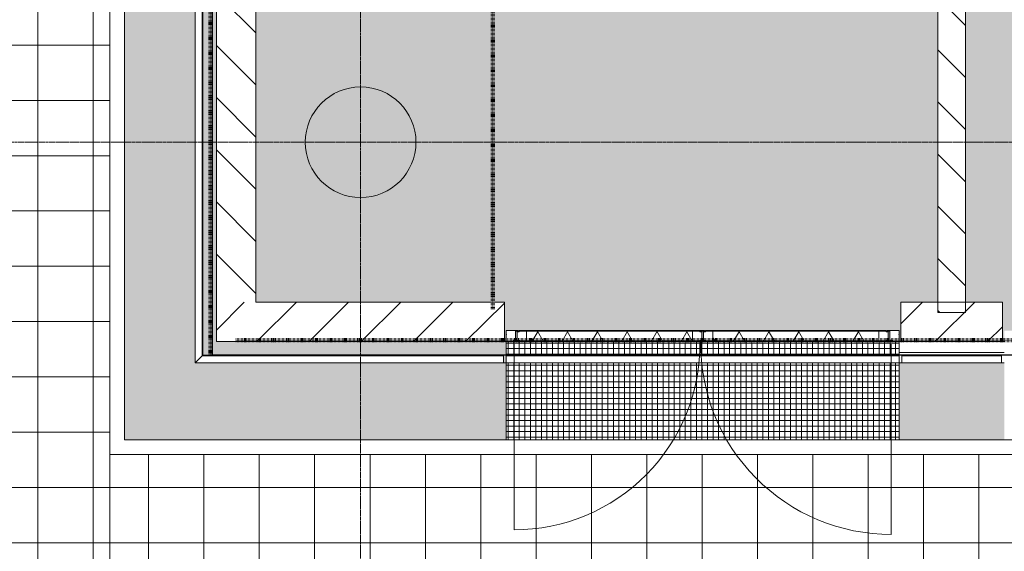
# Model space of a CAD drawing. Header units: millimetres. Extents: x -281 to 145437, y -16481 to 78869.
# Tile 10 of 256: x 8152 to 13489, y 7780 to 10665. Entities that reach past the tile are written whole.
import ezdxf

# ---------------------------------------------------------------- set-up
doc = ezdxf.new("R2010")
doc.units = ezdxf.units.MM
doc.linetypes.add('ARC FS 060 minutes', pattern=[7.2, 2.4, -1.6, 0, -1.6, 0, -1.6])
doc.linetypes.add('Grid Line', pattern=[12, 6, -2, 2, -2])
for name, color, linetype, lineweight in [('A--A23__Vloeren', 8, 'Continuous', 5), ('A--A2__Ruwbouw', 8, 'Continuous', 5), ('A--L$01A__Algemeen', 7, 'Continuous', 5), ('A--L$07A__Stramien', 1, 'Continuous', 5), ('A--L21__Buitenwanden', 3, 'Continuous', 5), ('A--L22__Binnenwanden', 2, 'Continuous', 5), ('A--L23__Vloeren', 3, 'Continuous', 5), ('A--L28__Hoofddraagconstructies', 3, 'Continuous', 9), ('A--L3__Afbouw', 2, 'Continuous', 5), ('Surface Pattern', 7, 'Continuous', 5), ('Toposolid', 7, 'Continuous', 5)]:
    doc.layers.add(name, color=color, linetype=linetype, lineweight=lineweight)
pattern_1 = [(0, (16950.68, 10527.02), (0, 300), []), (90, (16950.68, 10527.02), (-300, 2e-14), [])]
pattern_2 = [(60, (-11349, -8948), (-121.2436, 70), []), (120, (-11349, -8948), (-121.2436, -70), [])]
pattern_3 = [(225, (12359, 8948), (1060.66, -1060.66), []), (225, (11399, 8948), (1060.66, -1060.66), []), (225, (11369, 8948), (1060.66, -1060.66), []), (225, (11339, 8948), (1060.66, -1060.66), []), (225, (11309, 8948), (1060.66, -1060.66), []), (225, (11279, 8948), (1060.66, -1060.66), []), (225, (11249, 8948), (1060.66, -1060.66), []), (225, (11219, 8948), (1060.66, -1060.66), [])]

# ---------------------------------------------------------------- blocks, each defined once
blk = doc.blocks.new('TBR-B-BWK-C-BES-ARC-R25_rvt-1-L_80_ 11')
at = {"layer": 'A--L28__Hoofddraagconstructies', "lineweight": 5}
for color, points in [(10, [(10774, 8804), (10789, 8804), (10789, 8918), (9218, 8918), (9218, 11350), (9145, 11350), (9145, 8845), (10774, 8844), (10774, 8805.5)]), (21, [(10000, 9700), (10058.5, 9705.8), (10114.8, 9722.8), (10166.7, 9750.6), (10212.1, 9787.9), (10249.4, 9833.3), (10277.2, 9885.2), (10294.2, 9941.5), (10300, 10000), (10294.2, 10058.5), (10277.2, 10114.8), (10249.4, 10166.7), (10212.1, 10212.1), (10166.7, 10249.4), (10114.8, 10277.2), (10058.5, 10294.2), (10000, 10300), (9941.5, 10294.2), (9885.2, 10277.2), (9828.9, 10245.8), (9787.9, 10212.1), (9750.6, 10166.7), (9722.8, 10114.8), (9705.8, 10058.5), (9700, 10000), (9705.8, 9941.5), (9722.8, 9885.2), (9750.6, 9833.3), (9787.9, 9787.9), (9833.3, 9750.6), (9885.2, 9722.8), (9941.5, 9705.8)])]:
    blk.add_hatch(color=color, dxfattribs=at).paths.add_polyline_path(points)
at = {"layer": 'A--L28__Hoofddraagconstructies', "color": 231, "lineweight": 18}
for start, end in [(0, 180), (180, 360)]:
    blk.add_arc((10000, 10000), 300, start, end, dxfattribs=at)
blk = doc.blocks.new('TBR-B-BWK-C-NIE-ARC-R25_rvt-1-L_80_ 11')
at = {"layer": 'A--L22__Binnenwanden', "color": 130, "lineweight": 13}
blk.add_line((13489, 8860), (12919, 8860), dxfattribs=at)
blk = doc.blocks.new('65_GM_LIB_fire separation vertical_gen_arc - 060 minutes-2438136-L_80_ 11')
at = {"layer": 'A--L$01A__Algemeen', "linetype": 'ARC FS 060 minutes', "lineweight": 100}
blk.add_line((0, 0), (22900, 0), dxfattribs=at)
blk = doc.blocks.new('65_GM_LIB_fire separation vertical_gen_arc - 060 minutes-2437920-L_80_ 11')
at = {"layer": 'A--L$01A__Algemeen', "linetype": 'ARC FS 060 minutes', "lineweight": 100}
blk.add_line((0, 0), (3367.5, 0), dxfattribs=at)
blk = doc.blocks.new('TBR-B-INS-BR-ARC-R25_rvt-1-L_80_ 11')
at = {"layer": 'A--L$01A__Algemeen', "color": 124, "linetype": 'ARC FS 060 minutes', "lineweight": 100, "rotation": 89.9999999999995}
for p in [(10717, 9095), (9186.5, 8839.4)]:
    blk.add_blockref('65_GM_LIB_fire separation vertical_gen_arc - 060 minutes-2437920-L_80_ 11', p, dxfattribs=at)
at = {"layer": 'A--L$01A__Algemeen', "color": 124, "linetype": 'ARC FS 060 minutes', "lineweight": 100}
blk.add_blockref('65_GM_LIB_fire separation vertical_gen_arc - 060 minutes-2438136-L_80_ 11', (9323, 8927), dxfattribs=at)
blk = doc.blocks.new('NLRS_30_DO_WB_deur dubbel draai-SH_gen_cpz1 - 31_31_03_deur dubbel gesloten_gen_profielstaal_2130x2500-64351353-L_80_ 11')
at = {"layer": 'A--L3__Afbouw'}
for p, q in [((-1065, -47), (-1000, -47)), ((-1065, -49.7), (-1065, -47)), ((-1064, -49.7), (-1065, -49.7)), ((-1065, -50.5), (-1064, -50.5)), ((-1065, -66.5), (-1065, -50.5)), ((-1064, -50.5), (-1064, -49.7)), ((-1015, -50.5), (-1015, -99.5)), ((-1001, -50.5), (-1015, -50.5)), ((-1001, -49.7), (-1001, -50.5)), ((-1000, -49.7), (-1001, -49.7)), ((-1000, -47), (-1000, -49.7)), ((1000, -47), (1065, -47)), ((1000, -49.7), (1000, -47)), ((1001, -49.7), (1000, -49.7)), ((1001, -50.5), (1001, -49.7)), ((1015, -50.5), (1001, -50.5)), ((1015, -99.5), (1015, -50.5)), ((1064, -49.7), (1064, -50.5)), ((1065, -49.7), (1064, -49.7)), ((1064, -50.5), (1065, -50.5)), ((1065, -47), (1065, -49.7)), ((1065, -50.5), (1065, -66.5)), ((-1064, -66.5), (-1065, -66.5)), ((-1065, -67.3), (-1064, -67.3)), ((-1065, -107), (-1065, -67.3)), ((-1064, -67.3), (-1064, -66.5)), ((-1026, -99.5), (-1026, -100.3)), ((-1015, -99.5), (-1026, -99.5)), ((-1026, -100.3), (-1025, -100.3)), ((-1025, -100.3), (-1025, -107)), ((1026, -99.5), (1015, -99.5)), ((1025, -100.3), (1026, -100.3)), ((1025, -107), (1025, -100.3)), ((1026, -100.3), (1026, -99.5)), ((1064, -66.5), (1064, -67.3)), ((1065, -66.5), (1064, -66.5)), ((1064, -67.3), (1065, -67.3)), ((1065, -67.3), (1065, -107)), ((-1025, -107), (-1065, -107)), ((1065, -107), (1025, -107))]:
    blk.add_line(p, q, dxfattribs=at)
blk = doc.blocks.new('NLRS_30_DO_UN_paneel dubbel-SH_gen_cpz - 31_31_01_paneel_gen-63342578-L_80_ 11')
at = {"layer": 'A--L3__Afbouw'}
h = blk.add_hatch(dxfattribs=at)
h.set_pattern_fill('FP_298', color=256, style=0, pattern_type=2)
h.set_pattern_definition(pattern_2)
h.paths.add_polyline_path([(450, -27), (490, -27), (489, -23), (500, -23), (500, 23), (489, 23.8), (490, 27), (450, 27), (451, 23), (450, 23), (451, -23.8)])
h.paths.add_polyline_path([(-450, -27), (-451, -23), (-450, -23), (-450, 27), (-490, 27), (-489, 23), (-500, 23), (-500, -23), (-489, -23.8), (-490, -27)])
h = blk.add_hatch(dxfattribs=at)
h.set_pattern_fill('FP_298', color=256, style=0, pattern_type=2)
h.set_pattern_definition(pattern_2)
h.paths.add_polyline_path([(515, 27), (515, 30), (-490, 30), (-490, 27), (396.3, 27)])
h = blk.add_hatch(dxfattribs=at)
h.set_pattern_fill('FP_298', color=256, style=0, pattern_type=2)
h.set_pattern_definition(pattern_2)
h.paths.add_polyline_path([(450, -27), (450, 27), (-450, 27), (-450, -27), (396.3, -27)])
h = blk.add_hatch(dxfattribs=at)
h.set_pattern_fill('FP_299', color=256, style=0, pattern_type=2)
h.set_pattern_definition([(45, (-11349, -8948), (-1060.66, 1060.66), []), (45, (-10389, -8948), (-1060.66, 1060.66), []), (45, (-10359, -8948), (-1060.66, 1060.66), []), (45, (-10329, -8948), (-1060.66, 1060.66), []), (45, (-10299, -8948), (-1060.66, 1060.66), []), (45, (-10269, -8948), (-1060.66, 1060.66), []), (45, (-10239, -8948), (-1060.66, 1060.66), []), (45, (-10209, -8948), (-1060.66, 1060.66), [])])
h.paths.add_polyline_path([(-515, -30), (490, -30), (490, -27), (-515, -27)])
for p, q in [((-500, 23), (-489, 23)), ((-500, -23), (-500, 23)), ((-490, 27), (-490, 30)), ((-490, 30), (515, 30)), ((-490, 27), (-450, 27)), ((-490, 23.8), (-490, 27)), ((-490, 23.8), (-490, 27)), ((515, 27), (-490, 27)), ((-489, 23.8), (-490, 23.8)), ((-490, 23.8), (-489, 23.8)), ((-489, 23), (-489, 23.8)), ((-451, 23.8), (-451, 23)), ((-450, 23.8), (-451, 23.8)), ((-451, 23), (-450, 23)), ((-450, 27), (-450, 23.8)), ((-450, 27), (450, 27)), ((-450, -27), (-450, 27)), ((-450, 23), (-450, -23)), ((450, 27), (490, 27)), ((450, 23.8), (450, 27)), ((450, 27), (450, -27)), ((451, 23.8), (450, 23.8)), ((450, 23), (451, 23)), ((450, -23), (450, 23)), ((451, 23), (451, 23.8)), ((489, 23.8), (489, 23)), ((490, 23.8), (489, 23.8)), ((489, 23.8), (490, 23.8)), ((489, 23), (500, 23)), ((490, 27), (490, 23.8)), ((490, 23.8), (490, 27)), ((500, 23), (500, -23)), ((515, 30), (515, 27)), ((-515, -27), (490, -27)), ((-515, -30), (-515, -27)), ((490, -30), (-515, -30)), ((-489, -23), (-500, -23)), ((-490, -23.8), (-489, -23.8)), ((-490, -27), (-490, -23.8)), ((-490, -27), (-490, -23.8)), ((-489, -23.8), (-490, -23.8)), ((-450, -27), (-490, -27)), ((-489, -23.8), (-489, -23)), ((-451, -23), (-451, -23.8)), ((-450, -23), (-451, -23)), ((-451, -23.8), (-450, -23.8)), ((-450, -23.8), (-450, -27)), ((450, -27), (-450, -27)), ((451, -23), (450, -23)), ((450, -23.8), (451, -23.8)), ((450, -27), (450, -23.8)), ((490, -27), (450, -27)), ((451, -23.8), (451, -23)), ((489, -23), (489, -23.8)), ((500, -23), (489, -23)), ((489, -23.8), (490, -23.8)), ((490, -23.8), (489, -23.8)), ((490, -23.8), (490, -27)), ((490, -27), (490, -23.8)), ((490, -27), (490, -30))]:
    blk.add_line(p, q, dxfattribs=at)
blk = doc.blocks.new('NLRS_30_DO_UN_paneel dubbel-SH_gen_cpz - 31_31_01_paneel_gen-63342588-L_80_ 11')
at = {"layer": 'A--L3__Afbouw'}
h = blk.add_hatch(dxfattribs=at)
h.set_pattern_fill('FP_301', color=256, style=0, pattern_type=2)
h.set_pattern_definition(pattern_3)
h.paths.add_polyline_path([(-464.3, 30), (-515, 30), (-515, 27), (515, 27), (515, 30), (-344.6, 30)])
h = blk.add_hatch(dxfattribs=at)
h.set_pattern_fill('FP_300', color=256, style=0, pattern_type=2)
h.set_pattern_definition([(240, (12359, 8948), (121.2436, -70), []), (300, (12359, 8948), (121.2436, 70), [])])
h.paths.add_polyline_path([(-450, 27), (-450, -27), (450, -27), (450, 27), (-344.6, 27)])
h = blk.add_hatch(dxfattribs=at)
h.set_pattern_fill('FP_301', color=256, style=0, pattern_type=2)
h.set_pattern_definition(pattern_3)
h.paths.add_polyline_path([(-344.6, -27), (-490, -27), (-490, -30), (490, -30), (490, -27), (134.5, -27)])
for p, q in [((515, 30), (-515, 30)), ((-515, 30), (-515, 27)), ((-515, 27), (515, 27)), ((-489, 23), (-500, 23)), ((-500, 23), (-500, -23)), ((-450, 27), (-490, 27)), ((-490, 27), (-490, 23.8)), ((-490, 27), (-490, 23.8)), ((-490, 23.8), (-489, 23.8)), ((-489, 23.8), (-490, 23.8)), ((-489, 23.8), (-489, 23)), ((-451, 23), (-451, 23.8)), ((-451, 23.8), (-450, 23.8)), ((-450, 23), (-451, 23)), ((-450, 23.8), (-450, 27)), ((450, 27), (-450, 27)), ((-450, 27), (-450, -27)), ((-450, -23), (-450, 23)), ((490, 27), (450, 27)), ((450, 27), (450, 23.8)), ((450, -27), (450, 27)), ((450, 23.8), (451, 23.8)), ((451, 23), (450, 23)), ((450, 23), (450, -23)), ((451, 23.8), (451, 23)), ((489, 23), (489, 23.8)), ((489, 23.8), (490, 23.8)), ((490, 23.8), (489, 23.8)), ((500, 23), (489, 23)), ((490, 23.8), (490, 27)), ((490, 27), (490, 23.8)), ((500, -23), (500, 23)), ((515, 27), (515, 30)), ((-500, -23), (-489, -23)), ((-489, -23.8), (-490, -23.8)), ((-490, -23.8), (-490, -27)), ((-490, -23.8), (-490, -27)), ((-490, -23.8), (-489, -23.8)), ((-490, -27), (-450, -27)), ((490, -27), (-490, -27)), ((-490, -27), (-490, -30)), ((-490, -30), (490, -30)), ((-489, -23), (-489, -23.8)), ((-451, -23.8), (-451, -23)), ((-451, -23), (-450, -23)), ((-450, -23.8), (-451, -23.8)), ((-450, -27), (-450, -23.8)), ((-450, -27), (450, -27)), ((450, -23), (451, -23)), ((451, -23.8), (450, -23.8)), ((450, -23.8), (450, -27)), ((450, -27), (490, -27)), ((451, -23), (451, -23.8)), ((489, -23.8), (489, -23)), ((489, -23), (500, -23)), ((490, -23.8), (489, -23.8)), ((489, -23.8), (490, -23.8)), ((490, -27), (490, -23.8)), ((490, -23.8), (490, -27)), ((490, -30), (490, -27))]:
    blk.add_line(p, q, dxfattribs=at)
blk = doc.blocks.new('NLRS_30_DO_UN_clearance zone-SH_gen_cpz - NLRS_30_DO_UN_clearance zone-SH_gen_cpz-63342595-L_80_ 11')
at = {"layer": 'A--L3__Afbouw'}
blk.add_line((-517.5, 1076.1), (-517.5, 43.5), dxfattribs=at)
blk.add_arc((-517.5, 43.5), 1032.6, 359.2509, 90, dxfattribs=at)
blk = doc.blocks.new('NLRS_30_DO_UN_clearance zone-SH_gen_cpz - NLRS_30_DO_UN_clearance zone-SH_gen_cpz-63342587-L_80_ 11')
at = {"layer": 'A--L3__Afbouw'}
blk.add_line((-505, -1051.1), (-505, -43.5), dxfattribs=at)
blk.add_arc((-505, -43.5), 1007.6, 270, 0.7677, dxfattribs=at)

msp = doc.modelspace()

# ---------------------------------------------------------------- hatches: boundary and pattern name
at = {"layer": 'A--A23__Vloeren'}
h = msp.add_hatch(color=10, dxfattribs=at)
h.paths.add_polyline_path([(10829, 8918), (10834, 8918), (10834, 8921), (10859, 8921), (10860, 8925), (10849, 8925.5), (10849, 8971), (10860, 8971.8), (10859, 8978), (11864, 8978), (11864, 8975), (11839, 8975), (11838, 8971), (11849, 8971), (11849, 8925), (11838, 8924.2), (11839, 8918), (11844, 8918), (11844, 8921), (11869, 8921), (11870, 8925), (11859, 8925), (11859, 8971), (11870, 8971.8), (11869, 8978), (12849, 8978), (12849, 8971), (12859, 8971), (12858.7, 8925), (12848, 8924.2), (12849, 8921), (12874, 8921), (12874, 8918), (12879, 8918), (12879, 8925.5), (12869, 8925.5), (12869, 8974.5), (12855, 8975.3), (12854, 8978), (12919, 8978), (12918, 8974.5), (12919, 8974.5), (12919, 8918), (12929, 8918), (12929, 9132), (13129, 9132), (13129, 12191), (9432, 12191), (9432, 9132), (10779, 9132), (10779, 8918), (10789, 8918), (10790, 8978), (10854, 8978), (10853, 8974.5), (10839, 8974.5), (10839, 8925.5), (10829, 8924.7)])
h.paths.add_polyline_path([(13489, 8918), (13490, 8978), (13554, 8978), (13553, 8974.5), (13539, 8974.5), (13539, 8925.5), (13529, 8924.7), (13529, 8918), (13534, 8918), (13534, 8921), (13559, 8921), (13560, 8925), (13549, 8925), (13549, 8971), (13560, 8971.8), (13559, 8978), (14699, 8978), (14699, 8971), (14709, 8971), (14709, 8925), (14719, 8924.2), (14720, 8921), (14724, 8921), (14724, 8918), (14729, 8918), (14730, 8925.5), (14719, 8925.5), (14719, 8974.5), (14705, 8975.3), (14704, 8978), (14769, 8978), (14768, 8974.5), (14769, 8974.5), (14769, 8918), (14779, 8918), (14779, 9132), (15729, 9132), (15729, 12191), (13279, 12191), (13279, 9132), (13479, 9132), (13479, 8918)])
h.paths.add_polyline_path([(13598, 8971.8), (13599, 8971.8), (13599, 8975)])
h.paths.add_polyline_path([(14659, 8971.8), (14660, 8971.8), (14659, 8975)])
h.paths.add_polyline_path([(10898, 8971.8), (10899, 8971.8), (10899, 8975)])
h.paths.add_polyline_path([(11908, 8971.8), (11909, 8971.8), (11909, 8975)])
h.paths.add_polyline_path([(20848.5, 8987), (20962, 8987), (20962, 9200), (22115, 9200), (22115, 15810), (21390, 15810), (21390, 15910), (18110, 15910), (18110, 14610), (17985, 14610), (17985, 15810), (17860, 15810), (17860, 15873.5), (17500, 15873.5), (17500, 15998.5), (17860, 15998.5), (17860, 18648.6), (17960, 18648.6), (17960, 18560), (18110, 18560), (18110, 19660), (17860, 19660), (17860, 22125), (18452.5, 22125), (18452.5, 30275), (17860, 30275), (17860, 30337.5), (10999, 30337.5), (10999, 20048.5), (15549, 20048.5), (15549, 15998.5), (16900, 15998.5), (16900, 15873.5), (10999, 15873.5), (10999, 12541), (17985, 12541), (17985, 13540), (18110, 13540), (18110, 12416), (16079, 12416), (16079, 9200), (19072, 9200), (19072, 8987), (20369.4, 8987)])
h.paths.add_polyline_path([(28514.3, 8987), (29133, 8987), (29133, 9132), (32159, 9132), (32159, 18137.5), (24662.5, 18137.5), (24662.5, 16425.6), (24662.5, 16425.5), (24717.7, 16386.1), (24767, 16339.6), (24809.6, 16286.8), (24844.6, 16228.7), (24871.5, 16166.4), (24889.7, 16101.1), (24898.8, 16033.9), (24898.8, 15966.1), (24889.7, 15898.9), (24871.4, 15833.3), (24844.6, 15771.3), (24809.6, 15713.2), (24767, 15660.4), (24717.7, 15613.9), (24662.5, 15574.4), (24662.5, 14610), (24400, 14610), (24400, 14600), (24437.5, 14599), (24437.5, 14567), (24400, 14567), (24400, 14564.5), (24437.5, 14563.5), (24437.5, 13585.5), (24400, 13585.5), (24400, 13583), (24437.5, 13582), (24437.5, 13550), (24400, 13550), (24400, 13540), (24662.5, 13540), (24662.5, 10425.6), (24662.5, 10425.5), (24721.4, 10383), (24773.5, 10332.4), (24817.7, 10274.7), (24853.2, 10211.3), (24879, 10143.4), (24895, 10068.7), (24900, 10000), (24894.7, 9927.5), (24879, 9856.6), (24852.7, 9787.9), (24817.7, 9725.3), (24773.5, 9667.6), (24721.4, 9617), (24662.5, 9574.4), (24662.5, 9200), (24675, 9200), (24675, 9132), (27243, 9132), (27243, 8987), (28035.2, 8987)])
h.paths.add_polyline_path([(14739.8, 9309.5), (14611.5, 9309.5), (14611.5, 10244.5), (15546.5, 10244.5), (15546.5, 9309.5), (14859.6, 9309.5)])
h.paths.add_polyline_path([(31600, 9700), (31541.5, 9705.8), (31485.2, 9722.8), (31433.3, 9750.6), (31387.9, 9787.9), (31350.6, 9833.3), (31322.8, 9885.2), (31305.8, 9941.5), (31300, 10000), (31305.8, 10058.5), (31322.8, 10114.8), (31350.6, 10166.7), (31389, 10213.1), (31433.3, 10249.4), (31485.2, 10277.2), (31541.5, 10294.2), (31600, 10300), (31658.5, 10294.2), (31714.8, 10277.2), (31766.7, 10249.4), (31812.1, 10212.1), (31849.4, 10166.7), (31877.2, 10114.8), (31894.2, 10058.5), (31900, 10000), (31894.2, 9941.5), (31877.2, 9885.2), (31849.4, 9833.3), (31812.1, 9787.9), (31766.7, 9750.6), (31714.8, 9722.8), (31658.5, 9705.8)])
h.paths.add_polyline_path([(24400, 9700), (24462.5, 9700), (24462.5, 9706.6), (24458.5, 9705.8), (24437.5, 9703.7)])
h.paths.add_polyline_path([(17200, 9700), (17141.5, 9705.8), (17085.2, 9722.8), (17033.3, 9750.6), (16987.9, 9787.9), (16950.6, 9833.3), (16922.8, 9885.2), (16905.8, 9941.5), (16900, 10000), (16905.8, 10058.5), (16922.8, 10114.8), (16950.6, 10166.7), (16987.9, 10212.1), (17033.3, 10249.4), (17085.2, 10277.2), (17141.5, 10294.2), (17200, 10300), (17258.5, 10294.2), (17314.8, 10277.2), (17366.7, 10249.4), (17412.1, 10212.1), (17449.4, 10166.7), (17477.2, 10114.8), (17494.7, 10053.7), (17500, 10000), (17494.2, 9941.5), (17477.2, 9885.2), (17449.4, 9833.3), (17412.1, 9787.9), (17366.7, 9750.6), (17314.8, 9722.8), (17258.5, 9705.8)])
h.paths.add_polyline_path([(10000, 9700), (9941.5, 9705.8), (9885.2, 9722.8), (9828.9, 9754.2), (9787.9, 9787.9), (9750.6, 9833.3), (9722.8, 9885.2), (9705.8, 9941.5), (9700, 10000), (9705.8, 10058.5), (9722.8, 10114.8), (9750.6, 10166.7), (9787.9, 10212.1), (9833.3, 10249.4), (9885.2, 10277.2), (9941.5, 10294.2), (10000, 10300), (10058.5, 10294.2), (10114.8, 10277.2), (10166.7, 10249.4), (10212.1, 10212.1), (10249.4, 10166.7), (10277.2, 10114.8), (10294.2, 10058.5), (10300, 10000), (10294.2, 9941.5), (10277.2, 9885.2), (10249.4, 9833.3), (10212.1, 9787.9), (10166.7, 9750.6), (10114.8, 9722.8), (10058.5, 9705.8)])
h.paths.add_polyline_path([(24578.3, 9760.1), (24598.5, 9775.1), (24598.5, 9776.7), (24596.6, 9775.1)])
h.paths.add_polyline_path([(24620.8, 9798.4), (24633.9, 9812.2), (24642.2, 9824.5), (24632.1, 9812.2)])
h.paths.add_polyline_path([(24654.6, 9843), (24662.5, 9854.8), (24669.7, 9871.2), (24660.9, 9854.8)])
h.paths.add_polyline_path([(24680.3, 9895.4), (24684.9, 9906), (24684.9, 9910.7), (24681.4, 9899.2)])
h.paths.add_polyline_path([(24695.1, 9950.7), (24697.4, 9960.5), (24697.4, 9973.5), (24696.1, 9960.5)])
h.paths.add_polyline_path([(24699.2, 10007.9), (24699.6, 10016.3), (24698.4, 10016.3)])
h.paths.add_polyline_path([(24692.3, 10064.8), (24691, 10072.5), (24691.3, 10068.1)])
h.paths.add_polyline_path([(24674.8, 10119.3), (24673, 10124.5), (24673, 10122.7)])
h.paths.add_polyline_path([(24647.1, 10169.5), (24645.1, 10172.9), (24645.1, 10171.9)])
h.paths.add_polyline_path([(24610.4, 10213.6), (24608.8, 10215.4), (24608.8, 10214.9)])
h.paths.add_polyline_path([(24565.9, 10249.9), (24565.2, 10250.4), (24565.2, 10250.2)])
h.paths.add_polyline_path([(24503.3, 10280.7), (24462.5, 10294.2), (24462.5, 10300), (24400, 10300), (24462.5, 10293)])
h.paths.add_polyline_path([(10517.5, 11332.5), (9782.5, 11332.5), (9782.5, 12067.5), (10517.5, 12067.5), (10517.5, 11391.4)])
h.paths.add_polyline_path([(18097.5, 13550), (18010, 13551), (18010, 13600), (18068, 13599), (18068.8, 13583), (18110, 13582), (18110, 13550)])
h.paths.add_polyline_path([(18097.5, 13585.5), (18070, 13586.5), (18070, 14564.5), (18110, 14563.5), (18110, 13585.5)])
h.paths.add_polyline_path([(18025, 14550), (18024.2, 14550), (18010, 14551), (18010, 14600), (18110, 14599), (18110, 14567), (18068, 14567), (18068, 14550), (18027.2, 14550)])
h.paths.add_polyline_path([(24458.5, 15700), (24462.5, 15700), (24462.5, 15706.6), (24458.5, 15705.8), (24400, 15700), (24450, 15700)])
h.paths.add_polyline_path([(31600, 15700), (31541.5, 15705.8), (31485.2, 15722.8), (31431.1, 15752.4), (31387.9, 15787.9), (31350.6, 15833.3), (31322.8, 15885.2), (31305.8, 15941.5), (31300, 16000), (31305.8, 16058.5), (31322.8, 16114.8), (31350.6, 16166.7), (31389, 16213.1), (31433.3, 16249.4), (31485.2, 16277.2), (31541.5, 16294.2), (31600, 16300), (31658.5, 16294.2), (31714.8, 16277.2), (31766.7, 16249.4), (31812.1, 16212.1), (31849.4, 16166.7), (31877.2, 16114.8), (31894.2, 16058.5), (31900, 16000), (31894.2, 15941.5), (31877.2, 15885.2), (31849.4, 15833.3), (31812.1, 15787.9), (31766.7, 15750.6), (31714.8, 15722.8), (31658.5, 15705.8)])
h.paths.add_polyline_path([(17200, 15700), (17141.5, 15705.8), (17085.2, 15722.8), (17031.1, 15752.4), (16987.9, 15787.9), (16950.6, 15833.3), (16922.8, 15885.2), (16905.8, 15941.5), (16900, 16000), (16905.8, 16058.5), (16922.8, 16114.8), (16950.6, 16166.7), (16987.9, 16212.1), (17033.3, 16249.4), (17085.2, 16277.2), (17141.5, 16294.2), (17200, 16300), (17258.5, 16294.2), (17314.8, 16277.2), (17366.7, 16249.4), (17412.1, 16212.1), (17449.4, 16166.7), (17477.2, 16114.8), (17494.7, 16053.7), (17499.8, 15998.5), (17494.2, 15941.5), (17477.2, 15885.2), (17449.4, 15833.3), (17412.1, 15787.9), (17366.7, 15750.6), (17314.8, 15722.8), (17258.5, 15705.8)])
h.paths.add_polyline_path([(24516.3, 15723.7), (24518, 15724.2), (24517.3, 15724.2)])
h.paths.add_polyline_path([(24567.8, 15751.5), (24569.3, 15752.4), (24568.6, 15752.2)])
h.paths.add_polyline_path([(24612.9, 15788.8), (24613.8, 15789.5), (24613.5, 15789.5)])
h.paths.add_polyline_path([(24649.9, 15834.1), (24650.4, 15834.8), (24650.2, 15834.8)])
h.paths.add_polyline_path([(24677.3, 15885.7), (24677.6, 15886.3), (24677.5, 15886.3)])
h.paths.add_polyline_path([(24694.3, 15941.8), (24694.3, 15942), (24694.3, 15942)])
h.paths.add_polyline_path([(10999, 15998.5), (15459, 15998.5), (15459, 16008.5), (15469, 16008.5), (15469, 19968.5), (11009, 19968.5), (11009, 19958.5), (10999, 19958.5), (10999, 16069.5)])
h.paths.add_polyline_path([(24490.6, 16284.5), (24462.5, 16294.2), (24462.5, 16300), (24400, 16300), (24462.5, 16293)])
h.paths.add_polyline_path([(17947.5, 18658.6), (17860, 18659.6), (17860, 18691.6), (17902, 18691.6), (17902, 18708.6), (17960, 18707.6), (17960, 18658.6)])
h.paths.add_polyline_path([(17874.2, 18694.1), (17860, 18695.1), (17860, 19623.1), (17900, 19622.1), (17900, 18694.1), (17874.2, 18695.1)])
h.paths.add_polyline_path([(17960, 19608.6), (17902, 19609.6), (17901.2, 19625.6), (17860, 19626.6), (17860.3, 19658.6), (17960, 19657.6), (17960, 19609.6)])
h.paths.add_polyline_path([(17200, 21700), (17141.5, 21705.8), (17085.2, 21722.8), (17033.3, 21750.6), (16987.9, 21787.9), (16950.6, 21833.3), (16922.8, 21885.2), (16905.8, 21941.5), (16900, 22000), (16905.8, 22058.5), (16922.8, 22114.8), (16950.6, 22166.7), (16987.9, 22212.1), (17033.3, 22249.4), (17085.2, 22277.2), (17141.5, 22294.2), (17200, 22300), (17258.5, 22294.2), (17314.8, 22277.2), (17366.7, 22249.4), (17412.1, 22212.1), (17449.4, 22166.7), (17477.2, 22114.8), (17494.7, 22053.7), (17500, 22000), (17494.2, 21941.5), (17477.2, 21885.2), (17449.4, 21833.3), (17412.1, 21787.9), (17366.7, 21750.6), (17314.8, 21722.8), (17258.5, 21705.8)])
h.paths.add_polyline_path([(17200, 28900), (17141.5, 28905.8), (17085.2, 28922.8), (17033.3, 28950.6), (16987.9, 28987.9), (16950.6, 29033.3), (16922.8, 29085.2), (16905.8, 29141.5), (16900, 29200), (16905.8, 29258.5), (16922.8, 29314.8), (16950.6, 29366.7), (16987.9, 29412.1), (17033.3, 29449.4), (17085.2, 29477.2), (17141.5, 29494.2), (17200, 29500), (17258.5, 29494.2), (17314.8, 29477.2), (17366.7, 29449.4), (17412.1, 29412.1), (17449.4, 29366.7), (17477.2, 29314.8), (17494.7, 29253.7), (17500, 29200), (17494.2, 29141.5), (17477.2, 29085.2), (17449.4, 29033.3), (17412.1, 28987.9), (17366.7, 28950.6), (17314.8, 28922.8), (17258.5, 28905.8)])
h.paths.add_polyline_path([(21415, 56540), (21415, 56557), (20780, 56557), (20780, 56540), (21327.6, 56540)])
h = msp.add_hatch(dxfattribs=at)
h.set_pattern_fill('FP_345', color=256, style=0, pattern_type=2)
h.set_pattern_definition([(90, (20895.81, 10395.07), (-100, 6e-15), [8.382, -141.618]), (45, (20895.81, 10401.51), (199.9995, 149.99998), [8.382, -415.882]), (23.199, (20898.866, 10404.551), (399.999027, 150.002863), [8.382, -753.195]), (0, (20905.31, 10407.3), (0, -150), [8.382, -91.618]), (140.194, (20911.679, 10404.564), (-199.999141, 150.001311), [8.382, -1163.155]), (90, (20911.67, 10400.84), (-100, 6e-15), [8.382, -141.618]), (62.987, (20908.578, 10394.768), (300.003205, 599.9984875), [8.382, -2853.872]), (45, (20905.51, 10391.7), (199.9995, 149.99998), [8.382, -415.882]), (180, (20905.51, 10391.7), (-2e-14, -150), [8.382, -91.618]), (135, (20899.182, 10391.7), (-199.9995, 149.99998), [8.382, -415.882]), (90, (20917.82, 10413.55), (-100, 6e-15), [8.382, -141.618]), (27.35, (20917.833, 10416.708), (299.9998086, 150.0009777), [8.382, -3256.584]), (135, (20927.007, 10416.51), (-199.9995, 149.99998), [8.382, -415.882]), (90, (20927.01, 10413.2), (-100, 6e-15), [8.382, -141.618]), (45, (20924.32, 10410.51), (199.9995, 149.99998), [8.382, -415.882]), (180, (20924.32, 10410.51), (-2e-14, -150), [8.382, -91.618]), (135, (20920.86, 10410.51), (-199.9995, 149.99998), [8.382, -415.882]), (62.987, (20917.767, 10395.17), (300.003205, 599.9984875), [8.382, -2853.872]), (0, (20920.93, 10401.38), (0, -150), [8.382, -91.618]), (135, (20926.938, 10398.845), (-199.9995, 149.99998), [8.382, -415.882]), (90, (20926.94, 10395.38), (-100, 6e-15), [8.382, -141.618]), (45, (20923.886, 10392.327), (199.9995, 149.99998), [8.382, -415.882]), (180, (20923.89, 10392.33), (-2e-14, -150), [8.382, -91.618]), (135, (20920.61, 10392.327), (-199.9995, 149.99998), [8.382, -415.882]), (24.228, (20848.493, 10479.215), (699.998323, 300.002762), [8.382, -1088.204]), (0, (20855.31, 10482.3), (0, -150), [8.382, -91.618]), (140.194, (20861.679, 10479.564), (-199.999141, 150.001311), [8.382, -1163.155]), (90, (20861.67, 10475.84), (-100, 6e-15), [8.382, -141.618]), (62.987, (20858.578, 10469.768), (300.003205, 599.9984875), [8.382, -2853.872]), (45, (20855.51, 10466.7), (199.9995, 149.99998), [8.382, -415.882]), (174.644, (20855.512, 10466.711), (-99.9995726, 0.0003365), [8.382, -1598.634]), (90, (20867.82, 10488.55), (-100, 6e-15), [8.382, -141.618]), (27.35, (20867.833, 10491.708), (299.9998086, 150.0009777), [8.382, -3256.584]), (135, (20877.007, 10491.51), (-199.9995, 149.99998), [8.382, -415.882]), (90, (20877.01, 10488.2), (-100, 6e-15), [8.382, -141.618]), (45, (20874.32, 10485.51), (199.9995, 149.99998), [8.382, -415.882]), (180, (20874.32, 10485.51), (-2e-14, -150), [8.382, -91.618]), (135, (20870.86, 10485.51), (-199.9995, 149.99998), [8.382, -415.882]), (62.987, (20867.767, 10470.17), (300.003205, 599.9984875), [8.382, -2853.872]), (0, (20870.93, 10476.38), (0, -150), [8.382, -91.618]), (135, (20876.938, 10473.845), (-199.9995, 149.99998), [8.382, -415.882]), (90, (20876.94, 10470.38), (-100, 6e-15), [8.382, -141.618]), (45, (20873.886, 10467.327), (199.9995, 149.99998), [8.382, -415.882]), (180, (20873.89, 10467.33), (-2e-14, -150), [8.382, -91.618]), (135, (20870.61, 10467.327), (-199.9995, 149.99998), [8.382, -415.882]), (90, (20945.81, 10470.07), (-100, 6e-15), [8.382, -141.618]), (45, (20945.81, 10476.51), (199.9995, 149.99998), [8.382, -415.882]), (135, (20948.5, 10467.38), (-199.9995, 149.99998), [8.382, -415.882])])
h.paths.add_polyline_path([(8720, 8386), (10789, 8386), (10789, 8804), (9103, 8804), (9103, 12383), (8720, 12383), (8720, 8804)])
h.paths.add_polyline_path([(30909.9, 8386), (32977, 8386), (32977, 8813), (32473, 8813), (32473, 8804), (29123, 8803), (29123, 8386), (29951.7, 8386)])
h.paths.add_polyline_path([(14769, 8386), (19082, 8386), (19082, 8804), (14769, 8803), (14769, 8457.6)])
h.paths.add_polyline_path([(20953, 8386), (22472.8, 8386), (22472.8, 8804), (20953, 8803), (20953, 8457.6)])
h.paths.add_polyline_path([(27253, 8386), (27253, 8804), (23864.8, 8803), (23864.8, 8386), (27077, 8386)])
h.paths.add_polyline_path([(12919, 8386), (13489, 8386), (13489, 8804), (12919, 8803), (12919, 8457.6)])
h.paths.add_polyline_path([(32638, 8821), (32977, 8821), (32977, 8856), (32523, 8856), (32523, 8821)])
h.paths.add_polyline_path([(32473, 8821), (32510, 8821), (32510, 8856), (32473, 8856)])
h.paths.add_polyline_path([(32513, 8821), (32520, 8821), (32520, 8856), (32513, 8856)])
h = msp.add_hatch(dxfattribs=at)
h.set_pattern_fill('FP_238', color=256, style=0, pattern_type=2)
h.set_pattern_definition([(0, (0, 0), (0, 30), []), (90, (0, 0), (-30, 2e-15), [])])
h.paths.add_polyline_path([(11745.3, 8386), (12919, 8386), (12919, 8803), (10789, 8803), (10789, 8386)])
h.paths.add_polyline_path([(10789, 8845), (12919, 8845), (12918, 8918), (10789, 8918)])
at = {"layer": 'A--A2__Ruwbouw'}
h = msp.add_hatch(dxfattribs=at)
h.set_pattern_fill('FP_303', color=256, angle=45, style=0, pattern_type=2)
h.set_pattern_definition([(315, (9218, 10807.5), (141.421, 141.421), [])])
h.paths.add_polyline_path([(9349.8, 9132), (9432, 9132), (9432, 12483), (9218, 12483), (9218, 9132)])
h = msp.add_hatch(dxfattribs=at)
h.set_pattern_fill('FP_306', color=256, angle=45, style=0, pattern_type=2)
h.set_pattern_definition([(135, (13279, 10634), (-141.421, -141.421), [])])
h.paths.add_polyline_path([(13279, 9077), (13279, 12191), (13129, 12191), (13129, 9077), (13182.7, 9077)])
h = msp.add_hatch(dxfattribs=at)
h.set_pattern_fill('FP_302', color=256, angle=45, style=0, pattern_type=2)
h.set_pattern_definition([(45, (12549.2, 8918), (-141.421, 141.421), [])])
h.paths.add_polyline_path([(15880.4, 8918), (15880.4, 9132), (14779, 9132), (14779, 8918), (15578.3, 8918)])
h.paths.add_polyline_path([(13182.7, 8918), (13479, 8918), (13479, 9132), (12929, 9132), (12929, 8918), (12943.1, 8918)])
h.paths.add_polyline_path([(10308, 8918), (10779, 8918), (10779, 9132), (9218, 9132), (9218, 8918), (9828.9, 8918)])
at = {"layer": 'Surface Pattern'}
h = msp.add_hatch(dxfattribs=at)
h.set_pattern_fill('FP_27', color=254, style=0, pattern_type=2)
h.set_pattern_definition(pattern_1)
h.paths.add_polyline_path([(8640, 4391.3), (8640, 12383), (4610.3, 12383), (4609.2, 11340), (4600, 11340), (4600, 4391.3), (5996, 4391.3)])
h = msp.add_hatch(dxfattribs=at)
h.set_pattern_fill('FP_27', color=254, style=0, pattern_type=2)
h.set_pattern_definition(pattern_1)
h.paths.add_polyline_path([(24711, 4391.3), (24711, 8306), (8640, 8306), (8640, 4391.3), (17494.7, 4391.3)])

# ---------------------------------------------------------------- linework, layer by layer
at = {"layer": 'A--L$07A__Stramien', "linetype": 'Grid Line'}
for p, q in [((10000, 64428.4), (10000, 5044.8)), ((100373, 10000), (-281.1, 10000))]:
    msp.add_line(p, q, dxfattribs=at)
at = {"layer": 'A--L21__Buitenwanden'}
for p, q in [((9218, 12483), (9218, 8918)), ((9432, 12483), (9432, 9132)), ((8720, 12383), (8720, 8386)), ((9103, 8803), (9103, 12341)), ((9141, 12341), (9141, 8841)), ((9144, 12341), (9144, 8844)), ((9145, 8845), (9145, 12341)), ((9195, 8846), (9195, 12341)), ((9197, 12341), (9197, 8846)), ((13129, 12191), (13129, 9077)), ((13279, 9077), (13279, 12191)), ((10779, 9132), (9432, 9132)), ((10779, 8918), (10779, 9132)), ((13479, 9132), (12929, 9132)), ((12929, 9132), (12929, 8918)), ((13479, 8918), (13479, 9132)), ((13129, 9077), (13279, 9077)), ((9218, 8918), (10779, 8918)), ((12929, 8918), (13479, 8918)), ((9144, 8844), (9103, 8803)), ((9141, 8841), (10774, 8841)), ((9144, 8844), (20967, 8844)), ((10774, 8845), (9145, 8845)), ((9197, 8846), (32466, 8846)), ((10774, 8845), (10774, 8803)), ((12919, 8845), (10789, 8845)), ((10789, 8845), (10789, 8803)), ((10789, 8841), (12919, 8841)), ((12919, 8803), (12919, 8845)), ((13474, 8845), (12934, 8845)), ((12934, 8803), (12934, 8845)), ((12934, 8841), (13474, 8841)), ((13474, 8845), (13474, 8803)), ((10774, 8803), (9103, 8803)), ((12919, 8803), (10789, 8803)), ((13474, 8803), (12934, 8803)), ((8720, 8386), (32977, 8386)), ((29167.7, 8306), (8640, 8306))]:
    msp.add_line(p, q, dxfattribs=at)
at = {"layer": 'A--L23__Vloeren', "color": 7}
for p, q in [((10779, 8918), (10789, 8918)), ((10829, 8918), (10834, 8918)), ((11839, 8918), (11844, 8918)), ((12874, 8918), (12879, 8918)), ((12919, 8918), (12929, 8918)), ((13479, 8918), (13489, 8918))]:
    msp.add_line(p, q, dxfattribs=at)
at = {"layer": 'A--L23__Vloeren'}
for p, q in [((10789, 8918), (10789, 8845)), ((12919, 8845), (12919, 8918)), ((10774, 8804), (10789, 8804)), ((10789, 8803), (10789, 8386)), ((12919, 8804), (12934, 8804)), ((12919, 8386), (12919, 8803)), ((13474, 8804), (13489, 8804))]:
    msp.add_line(p, q, dxfattribs=at)
at = {"layer": 'Toposolid', "color": 253}
msp.add_line((8640, 4391.3), (8640, 12383), dxfattribs=at)

# ---------------------------------------------------------------- block references
at = {"lineweight": 5}
for name in ['TBR-B-BWK-C-NIE-ARC-R25_rvt-1-L_80_ 11', 'TBR-B-BWK-C-BES-ARC-R25_rvt-1-L_80_ 11', 'TBR-B-INS-BR-ARC-R25_rvt-1-L_80_ 11']:
    msp.add_blockref(name, (0, 0), dxfattribs=at)
at = {"layer": 'A--L3__Afbouw'}
for name, p in [('NLRS_30_DO_WB_deur dubbel draai-SH_gen_cpz1 - 31_31_03_deur dubbel gesloten_gen_profielstaal_2130x2500-64351353-L_80_ 11', (11854, 9025)), ('NLRS_30_DO_UN_paneel dubbel-SH_gen_cpz - 31_31_01_paneel_gen-63342578-L_80_ 11', (11349, 8948)), ('NLRS_30_DO_UN_clearance zone-SH_gen_cpz - NLRS_30_DO_UN_clearance zone-SH_gen_cpz-63342587-L_80_ 11', (11336.5, 8948))]:
    msp.add_blockref(name, p, dxfattribs=at)
at = {"layer": 'A--L3__Afbouw', "rotation": 180}
for name in ['NLRS_30_DO_UN_paneel dubbel-SH_gen_cpz - 31_31_01_paneel_gen-63342588-L_80_ 11', 'NLRS_30_DO_UN_clearance zone-SH_gen_cpz - NLRS_30_DO_UN_clearance zone-SH_gen_cpz-63342595-L_80_ 11']:
    msp.add_blockref(name, (12359, 8948), dxfattribs=at)

doc.saveas('drawing.dxf')
